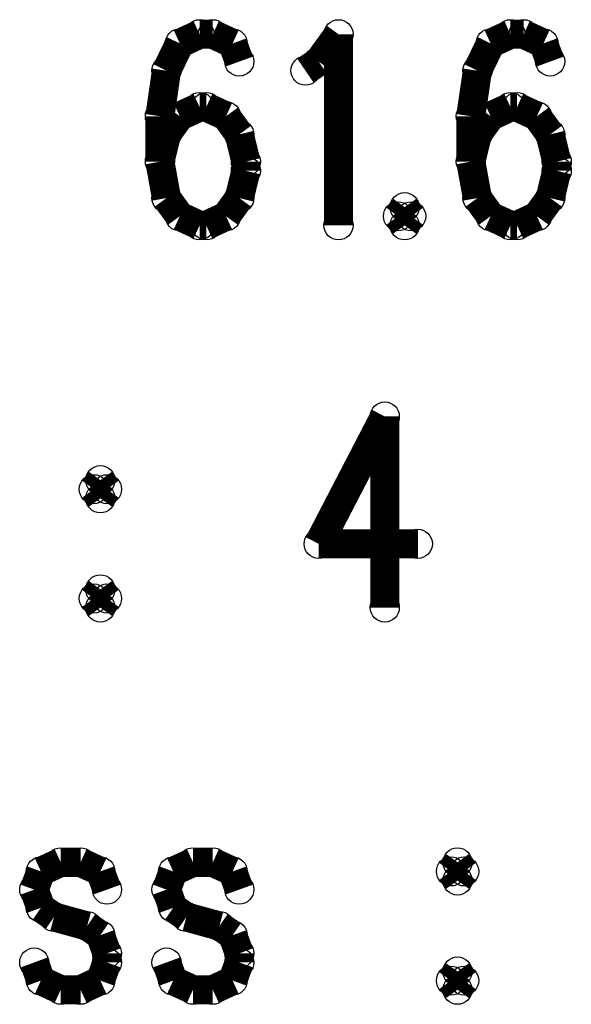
# Model space of a CAD drawing. Extents: x 97 to 162, y 100 to 201.
# Tile 43 of 47: x 102.63 to 105.52, y 191.83 to 196.98. Entities that reach past the tile are written whole.
import ezdxf

# ---------------------------------------------------------------- set-up
doc = ezdxf.new("R2010")
doc.units = 0
doc.layers.get('0').update_dxf_attribs({"linetype": 'CONTINUOUS'})
doc.layers.add('C-MASK_GBR', color=7, linetype='CONTINUOUS')
doc.layers.add('C-SILK_GBR', color=6, linetype='CONTINUOUS')

# ---------------------------------------------------------------- blocks, each defined once
blk = doc.blocks.new('ROUND_6')
blk.add_circle((0, 0), 0.0762)

msp = doc.modelspace()

# ---------------------------------------------------------------- linework, layer by layer
at = {"layer": 'C-MASK_GBR', "const_width": 0.1524}
for points in [[(103.576374, 196.904864), (103.472488, 196.857112)], [(103.645716, 196.904864), (103.576374, 196.904864)], [(103.749602, 196.857112), (103.645716, 196.904864)], [(104.199944, 196.761862), (104.30383, 196.904864)], [(104.30383, 196.904864), (104.30383, 195.904612)], [(105.20426, 196.904864), (105.100374, 196.857112)], [(105.273602, 196.904864), (105.20426, 196.904864)], [(105.377488, 196.857112), (105.273602, 196.904864)], [(103.472488, 196.857112), (103.403146, 196.714364)], [(103.784146, 196.761862), (103.749602, 196.857112)], [(105.100374, 196.857112), (105.031286, 196.714364)], [(105.412286, 196.761862), (105.377488, 196.857112)], [(104.130602, 196.714364), (104.199944, 196.761862)], [(103.403146, 196.714364), (103.368602, 196.476112)], [(105.031286, 196.714364), (104.996488, 196.476112)], [(103.576374, 196.523864), (103.472488, 196.476112)], [(103.611172, 196.523864), (103.576374, 196.523864)], [(103.715058, 196.476112), (103.611172, 196.523864)], [(105.20426, 196.523864), (105.100374, 196.476112)], [(105.239058, 196.523864), (105.20426, 196.523864)], [(105.342944, 196.476112), (105.239058, 196.523864)], [(103.368602, 196.476112), (103.368602, 196.238114)], [(103.472488, 196.476112), (103.403146, 196.380862)], [(103.784146, 196.380862), (103.715058, 196.476112)], [(104.996488, 196.476112), (104.996488, 196.238114)], [(105.100374, 196.476112), (105.031286, 196.380862)], [(105.412286, 196.380862), (105.342944, 196.476112)], [(103.403146, 196.380862), (103.368602, 196.238114)], [(103.818944, 196.238114), (103.784146, 196.380862)], [(105.031286, 196.380862), (104.996488, 196.238114)], [(105.44683, 196.238114), (105.412286, 196.380862)], [(103.368602, 196.238114), (103.403146, 196.047614)], [(103.784146, 196.047614), (103.818944, 196.190362)], [(103.818944, 196.190362), (103.818944, 196.238114)], [(104.996488, 196.238114), (105.031286, 196.047614)], [(105.412286, 196.047614), (105.44683, 196.190362)], [(105.44683, 196.190362), (105.44683, 196.238114)], [(103.403146, 196.047614), (103.472488, 195.952364)], [(103.715058, 195.952364), (103.784146, 196.047614)], [(105.031286, 196.047614), (105.100374, 195.952364)], [(105.342944, 195.952364), (105.412286, 196.047614)], [(104.650286, 195.999862), (104.615488, 195.952364)], [(104.68483, 195.952364), (104.650286, 195.999862)], [(103.472488, 195.952364), (103.576374, 195.904612)], [(103.611172, 195.904612), (103.715058, 195.952364)], [(104.615488, 195.952364), (104.650286, 195.904612)], [(104.650286, 195.904612), (104.68483, 195.952364)], [(105.100374, 195.952364), (105.20426, 195.904612)], [(105.239058, 195.904612), (105.342944, 195.952364)], [(103.576374, 195.904612), (103.611172, 195.904612)], [(105.20426, 195.904612), (105.239058, 195.904612)], [(104.546146, 194.904868), (104.199944, 194.238118)], [(104.546146, 194.904868), (104.546146, 193.904616)], [(103.056944, 194.571366), (103.022146, 194.523868)], [(103.091488, 194.523868), (103.056944, 194.571366)], [(103.022146, 194.523868), (103.056944, 194.476116)], [(103.056944, 194.476116), (103.091488, 194.523868)], [(104.199944, 194.238118), (104.719374, 194.238118)], [(103.056944, 193.999866), (103.022146, 193.952368)], [(103.091488, 193.952368), (103.056944, 193.999866)], [(103.022146, 193.952368), (103.056944, 193.904616)], [(103.056944, 193.904616), (103.091488, 193.952368)], [(102.849172, 192.57137), (102.745286, 192.523872)], [(102.953058, 192.57137), (102.849172, 192.57137)], [(103.056944, 192.523872), (102.953058, 192.57137)], [(103.54183, 192.57137), (103.437944, 192.523872)], [(103.645716, 192.57137), (103.54183, 192.57137)], [(103.749602, 192.523872), (103.645716, 192.57137)], [(104.927146, 192.57137), (104.892602, 192.523872)], [(104.961944, 192.523872), (104.927146, 192.57137)], [(102.745286, 192.523872), (102.710488, 192.428622)], [(103.091488, 192.428622), (103.056944, 192.523872)], [(103.437944, 192.523872), (103.403146, 192.428622)], [(103.784146, 192.428622), (103.749602, 192.523872)], [(104.892602, 192.523872), (104.927146, 192.47612)], [(104.927146, 192.47612), (104.961944, 192.523872)], [(102.710488, 192.428622), (102.745286, 192.333372)], [(103.403146, 192.428622), (103.437944, 192.333372)], [(102.745286, 192.333372), (102.814374, 192.28562)], [(103.437944, 192.333372), (103.507286, 192.28562)], [(102.814374, 192.28562), (102.987602, 192.238122)], [(103.507286, 192.28562), (103.68026, 192.238122)], [(102.987602, 192.238122), (103.056944, 192.19037)], [(103.68026, 192.238122), (103.749602, 192.19037)], [(103.056944, 192.19037), (103.091488, 192.09512)], [(103.749602, 192.19037), (103.784146, 192.09512)], [(103.091488, 192.09512), (103.091488, 192.047622)], [(103.784146, 192.09512), (103.784146, 192.047622)], [(102.745286, 191.952372), (102.710488, 192.047622)], [(103.091488, 192.047622), (103.056944, 191.952372)], [(103.437944, 191.952372), (103.403146, 192.047622)], [(103.784146, 192.047622), (103.749602, 191.952372)], [(104.927146, 191.99987), (104.892602, 191.952372)], [(104.961944, 191.952372), (104.927146, 191.99987)], [(102.849172, 191.90462), (102.745286, 191.952372)], [(103.056944, 191.952372), (102.953058, 191.90462)], [(103.54183, 191.90462), (103.437944, 191.952372)], [(103.749602, 191.952372), (103.645716, 191.90462)], [(104.892602, 191.952372), (104.927146, 191.90462)], [(104.927146, 191.90462), (104.961944, 191.952372)], [(102.953058, 191.90462), (102.849172, 191.90462)], [(103.645716, 191.90462), (103.54183, 191.90462)]]:
    msp.add_lwpolyline(points, dxfattribs=at)
at = {"layer": 'C-SILK_GBR', "const_width": 0.1524}
for points in [[(103.576374, 196.904864), (103.472488, 196.857112)], [(103.645716, 196.904864), (103.576374, 196.904864)], [(103.749602, 196.857112), (103.645716, 196.904864)], [(104.199944, 196.761862), (104.30383, 196.904864)], [(104.30383, 196.904864), (104.30383, 195.904612)], [(105.20426, 196.904864), (105.100374, 196.857112)], [(105.273602, 196.904864), (105.20426, 196.904864)], [(105.377488, 196.857112), (105.273602, 196.904864)], [(103.472488, 196.857112), (103.403146, 196.714364)], [(103.784146, 196.761862), (103.749602, 196.857112)], [(105.100374, 196.857112), (105.031286, 196.714364)], [(105.412286, 196.761862), (105.377488, 196.857112)], [(104.130602, 196.714364), (104.199944, 196.761862)], [(103.403146, 196.714364), (103.368602, 196.476112)], [(105.031286, 196.714364), (104.996488, 196.476112)], [(103.576374, 196.523864), (103.472488, 196.476112)], [(103.611172, 196.523864), (103.576374, 196.523864)], [(103.715058, 196.476112), (103.611172, 196.523864)], [(105.20426, 196.523864), (105.100374, 196.476112)], [(105.239058, 196.523864), (105.20426, 196.523864)], [(105.342944, 196.476112), (105.239058, 196.523864)], [(103.368602, 196.476112), (103.368602, 196.238114)], [(103.472488, 196.476112), (103.403146, 196.380862)], [(103.784146, 196.380862), (103.715058, 196.476112)], [(104.996488, 196.476112), (104.996488, 196.238114)], [(105.100374, 196.476112), (105.031286, 196.380862)], [(105.412286, 196.380862), (105.342944, 196.476112)], [(103.403146, 196.380862), (103.368602, 196.238114)], [(103.818944, 196.238114), (103.784146, 196.380862)], [(105.031286, 196.380862), (104.996488, 196.238114)], [(105.44683, 196.238114), (105.412286, 196.380862)], [(103.368602, 196.238114), (103.403146, 196.047614)], [(103.784146, 196.047614), (103.818944, 196.190362)], [(103.818944, 196.190362), (103.818944, 196.238114)], [(104.996488, 196.238114), (105.031286, 196.047614)], [(105.412286, 196.047614), (105.44683, 196.190362)], [(105.44683, 196.190362), (105.44683, 196.238114)], [(103.403146, 196.047614), (103.472488, 195.952364)], [(103.715058, 195.952364), (103.784146, 196.047614)], [(105.031286, 196.047614), (105.100374, 195.952364)], [(105.342944, 195.952364), (105.412286, 196.047614)], [(104.650286, 195.999862), (104.615488, 195.952364)], [(104.68483, 195.952364), (104.650286, 195.999862)], [(103.472488, 195.952364), (103.576374, 195.904612)], [(103.611172, 195.904612), (103.715058, 195.952364)], [(104.615488, 195.952364), (104.650286, 195.904612)], [(104.650286, 195.904612), (104.68483, 195.952364)], [(105.100374, 195.952364), (105.20426, 195.904612)], [(105.239058, 195.904612), (105.342944, 195.952364)], [(103.576374, 195.904612), (103.611172, 195.904612)], [(105.20426, 195.904612), (105.239058, 195.904612)], [(104.546146, 194.904868), (104.199944, 194.238118)], [(104.546146, 194.904868), (104.546146, 193.904616)], [(103.056944, 194.571366), (103.022146, 194.523868)], [(103.091488, 194.523868), (103.056944, 194.571366)], [(103.022146, 194.523868), (103.056944, 194.476116)], [(103.056944, 194.476116), (103.091488, 194.523868)], [(104.199944, 194.238118), (104.719374, 194.238118)], [(103.056944, 193.999866), (103.022146, 193.952368)], [(103.091488, 193.952368), (103.056944, 193.999866)], [(103.022146, 193.952368), (103.056944, 193.904616)], [(103.056944, 193.904616), (103.091488, 193.952368)], [(102.849172, 192.57137), (102.745286, 192.523872)], [(102.953058, 192.57137), (102.849172, 192.57137)], [(103.056944, 192.523872), (102.953058, 192.57137)], [(103.54183, 192.57137), (103.437944, 192.523872)], [(103.645716, 192.57137), (103.54183, 192.57137)], [(103.749602, 192.523872), (103.645716, 192.57137)], [(104.927146, 192.57137), (104.892602, 192.523872)], [(104.961944, 192.523872), (104.927146, 192.57137)], [(102.745286, 192.523872), (102.710488, 192.428622)], [(103.091488, 192.428622), (103.056944, 192.523872)], [(103.437944, 192.523872), (103.403146, 192.428622)], [(103.784146, 192.428622), (103.749602, 192.523872)], [(104.892602, 192.523872), (104.927146, 192.47612)], [(104.927146, 192.47612), (104.961944, 192.523872)], [(102.710488, 192.428622), (102.745286, 192.333372)], [(103.403146, 192.428622), (103.437944, 192.333372)], [(102.745286, 192.333372), (102.814374, 192.28562)], [(103.437944, 192.333372), (103.507286, 192.28562)], [(102.814374, 192.28562), (102.987602, 192.238122)], [(103.507286, 192.28562), (103.68026, 192.238122)], [(102.987602, 192.238122), (103.056944, 192.19037)], [(103.68026, 192.238122), (103.749602, 192.19037)], [(103.056944, 192.19037), (103.091488, 192.09512)], [(103.749602, 192.19037), (103.784146, 192.09512)], [(103.091488, 192.09512), (103.091488, 192.047622)], [(103.784146, 192.09512), (103.784146, 192.047622)], [(102.745286, 191.952372), (102.710488, 192.047622)], [(103.091488, 192.047622), (103.056944, 191.952372)], [(103.437944, 191.952372), (103.403146, 192.047622)], [(103.784146, 192.047622), (103.749602, 191.952372)], [(104.927146, 191.99987), (104.892602, 191.952372)], [(104.961944, 191.952372), (104.927146, 191.99987)], [(102.849172, 191.90462), (102.745286, 191.952372)], [(103.056944, 191.952372), (102.953058, 191.90462)], [(103.54183, 191.90462), (103.437944, 191.952372)], [(103.749602, 191.952372), (103.645716, 191.90462)], [(104.892602, 191.952372), (104.927146, 191.90462)], [(104.927146, 191.90462), (104.961944, 191.952372)], [(102.953058, 191.90462), (102.849172, 191.90462)], [(103.645716, 191.90462), (103.54183, 191.90462)]]:
    msp.add_lwpolyline(points, dxfattribs=at)

# ---------------------------------------------------------------- block references
at = {"layer": 'C-MASK_GBR'}
for p in [(103.576374, 196.904864), (103.645716, 196.904864), (104.30383, 196.904864), (105.20426, 196.904864), (105.273602, 196.904864), (103.472488, 196.857112), (103.749602, 196.857112), (105.100374, 196.857112), (105.377488, 196.857112), (103.784146, 196.761862), (104.199944, 196.761862), (105.412286, 196.761862), (103.403146, 196.714364), (103.403146, 196.714364), (104.130602, 196.714364), (105.031286, 196.714364), (103.576374, 196.523864), (103.611172, 196.523864), (105.20426, 196.523864), (105.239058, 196.523864), (103.368602, 196.476112), (103.472488, 196.476112), (103.715058, 196.476112), (104.996488, 196.476112), (105.100374, 196.476112), (105.342944, 196.476112), (103.403146, 196.380862), (103.403146, 196.380862), (103.784146, 196.380862), (103.784146, 196.380862), (105.031286, 196.380862), (105.412286, 196.380862), (103.368602, 196.238114), (103.368602, 196.238114), (103.818944, 196.238114), (103.818944, 196.190362), (104.996488, 196.238114), (104.996488, 196.238114), (105.44683, 196.238114), (105.44683, 196.190362), (103.403146, 196.047614), (103.403146, 196.047614), (103.784146, 196.047614), (103.784146, 196.047614), (105.031286, 196.047614), (105.412286, 196.047614), (104.650286, 195.999862), (104.650286, 195.999862), (103.472488, 195.952364), (103.715058, 195.952364), (104.615488, 195.952364), (104.68483, 195.952364), (105.100374, 195.952364), (105.342944, 195.952364), (103.576374, 195.904612), (103.611172, 195.904612), (104.30383, 195.904612), (104.650286, 195.904612), (105.20426, 195.904612), (105.239058, 195.904612), (104.546146, 194.904868), (104.546146, 194.904868), (103.056944, 194.571366), (103.056944, 194.571366), (103.022146, 194.523868), (103.022146, 194.523868), (103.091488, 194.523868), (103.056944, 194.476116), (104.199944, 194.238118), (104.719374, 194.238118), (103.056944, 193.999866), (103.056944, 193.999866), (103.022146, 193.952368), (103.022146, 193.952368), (103.091488, 193.952368), (103.056944, 193.904616), (104.546146, 193.904616), (102.849172, 192.57137), (102.953058, 192.57137), (103.54183, 192.57137), (103.645716, 192.57137), (104.927146, 192.57137), (104.927146, 192.57137), (102.745286, 192.523872), (103.056944, 192.523872), (103.437944, 192.523872), (103.749602, 192.523872), (104.892602, 192.523872), (104.961944, 192.523872), (102.710488, 192.428622), (103.091488, 192.428622), (103.403146, 192.428622), (103.403146, 192.428622), (103.784146, 192.428622), (104.927146, 192.47612), (104.927146, 192.47612), (102.745286, 192.333372), (103.437944, 192.333372), (102.814374, 192.28562), (103.507286, 192.28562), (102.987602, 192.238122), (103.68026, 192.238122), (103.056944, 192.19037), (103.749602, 192.19037), (103.091488, 192.09512), (103.784146, 192.09512), (103.784146, 192.09512), (102.710488, 192.047622), (103.091488, 192.047622), (103.403146, 192.047622), (103.784146, 192.047622), (103.784146, 192.047622), (104.927146, 191.99987), (104.927146, 191.99987), (102.745286, 191.952372), (103.056944, 191.952372), (103.437944, 191.952372), (103.749602, 191.952372), (104.892602, 191.952372), (104.961944, 191.952372), (102.849172, 191.90462), (102.953058, 191.90462), (103.54183, 191.90462), (103.645716, 191.90462), (104.927146, 191.90462), (104.927146, 191.90462)]:
    msp.add_blockref('ROUND_6', p, dxfattribs=at)
at = {"layer": 'C-SILK_GBR'}
for p in [(103.576374, 196.904864), (103.645716, 196.904864), (104.30383, 196.904864), (105.20426, 196.904864), (105.273602, 196.904864), (103.472488, 196.857112), (103.749602, 196.857112), (105.100374, 196.857112), (105.377488, 196.857112), (103.784146, 196.761862), (104.199944, 196.761862), (105.412286, 196.761862), (103.403146, 196.714364), (103.403146, 196.714364), (104.130602, 196.714364), (105.031286, 196.714364), (103.576374, 196.523864), (103.611172, 196.523864), (105.20426, 196.523864), (105.239058, 196.523864), (103.368602, 196.476112), (103.472488, 196.476112), (103.715058, 196.476112), (104.996488, 196.476112), (105.100374, 196.476112), (105.342944, 196.476112), (103.403146, 196.380862), (103.403146, 196.380862), (103.784146, 196.380862), (103.784146, 196.380862), (105.031286, 196.380862), (105.412286, 196.380862), (103.368602, 196.238114), (103.368602, 196.238114), (103.818944, 196.238114), (103.818944, 196.190362), (104.996488, 196.238114), (104.996488, 196.238114), (105.44683, 196.238114), (105.44683, 196.190362), (103.403146, 196.047614), (103.403146, 196.047614), (103.784146, 196.047614), (103.784146, 196.047614), (105.031286, 196.047614), (105.412286, 196.047614), (104.650286, 195.999862), (104.650286, 195.999862), (103.472488, 195.952364), (103.715058, 195.952364), (104.615488, 195.952364), (104.68483, 195.952364), (105.100374, 195.952364), (105.342944, 195.952364), (103.576374, 195.904612), (103.611172, 195.904612), (104.30383, 195.904612), (104.650286, 195.904612), (105.20426, 195.904612), (105.239058, 195.904612), (104.546146, 194.904868), (104.546146, 194.904868), (103.056944, 194.571366), (103.056944, 194.571366), (103.022146, 194.523868), (103.022146, 194.523868), (103.091488, 194.523868), (103.056944, 194.476116), (104.199944, 194.238118), (104.719374, 194.238118), (103.056944, 193.999866), (103.056944, 193.999866), (103.022146, 193.952368), (103.022146, 193.952368), (103.091488, 193.952368), (103.056944, 193.904616), (104.546146, 193.904616), (102.849172, 192.57137), (102.953058, 192.57137), (103.54183, 192.57137), (103.645716, 192.57137), (104.927146, 192.57137), (104.927146, 192.57137), (102.745286, 192.523872), (103.056944, 192.523872), (103.437944, 192.523872), (103.749602, 192.523872), (104.892602, 192.523872), (104.961944, 192.523872), (102.710488, 192.428622), (103.091488, 192.428622), (103.403146, 192.428622), (103.403146, 192.428622), (103.784146, 192.428622), (104.927146, 192.47612), (104.927146, 192.47612), (102.745286, 192.333372), (103.437944, 192.333372), (102.814374, 192.28562), (103.507286, 192.28562), (102.987602, 192.238122), (103.68026, 192.238122), (103.056944, 192.19037), (103.749602, 192.19037), (103.091488, 192.09512), (103.784146, 192.09512), (103.784146, 192.09512), (102.710488, 192.047622), (103.091488, 192.047622), (103.403146, 192.047622), (103.784146, 192.047622), (103.784146, 192.047622), (104.927146, 191.99987), (104.927146, 191.99987), (102.745286, 191.952372), (103.056944, 191.952372), (103.437944, 191.952372), (103.749602, 191.952372), (104.892602, 191.952372), (104.961944, 191.952372), (102.849172, 191.90462), (102.953058, 191.90462), (103.54183, 191.90462), (103.645716, 191.90462), (104.927146, 191.90462), (104.927146, 191.90462)]:
    msp.add_blockref('ROUND_6', p, dxfattribs=at)

doc.saveas('drawing.dxf')
